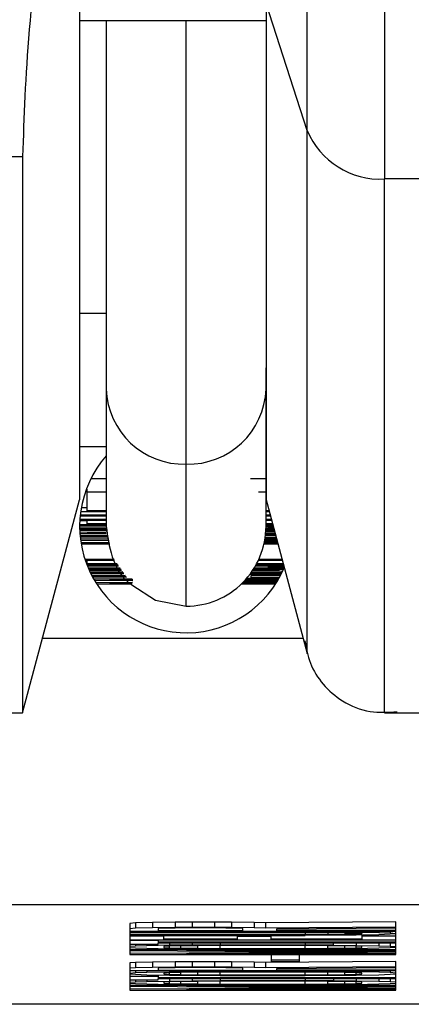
# Model space of a CAD drawing. Header units: inches. Extents: x 170 to 312, y 215 to 248.
# Tile 144 of 256: x 200.6574 to 200.6755, y 242.99 to 243.0355. Entities that reach past the tile are written whole.
import ezdxf

# ---------------------------------------------------------------- set-up
doc = ezdxf.new("R2010")
doc.units = ezdxf.units.IN
doc.header["$LTSCALE"] = 0.25
doc.header["$MEASUREMENT"] = 0
doc.layers.add('STANDARD MOTOR LH', color=7, linetype='Continuous')

msp = doc.modelspace()

# ---------------------------------------------------------------- linework, layer by layer
at = {"layer": 'STANDARD MOTOR LH'}
for p, q in [((200.670671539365, 243.0304327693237), (200.6687673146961, 243.0362964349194)), ((200.6601550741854, 243.035512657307), (200.6687673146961, 243.035512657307)), ((200.6493282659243, 243.0292189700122), (200.6575177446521, 243.0292189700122)), ((200.676149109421, 243.0281870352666), (200.6742366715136, 243.0281870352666)), ((200.6613852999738, 243.0233582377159), (200.6613852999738, 243.0121371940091)), ((200.6613852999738, 243.0219649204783), (200.660155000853, 243.0219649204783)), ((200.6687671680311, 243.0121371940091), (200.6687671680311, 243.0194628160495)), ((200.660155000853, 243.015827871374), (200.6613852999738, 243.015827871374)), ((200.6650761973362, 243.0084459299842), (200.6650761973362, 243.0150106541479)), ((200.6613852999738, 243.0143330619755), (200.6606714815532, 243.0143330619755)), ((200.6687671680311, 243.0143330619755), (200.6680437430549, 243.0143330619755)), ((200.6604952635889, 243.0138531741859), (200.6604633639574, 243.0138531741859)), ((200.6604952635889, 243.012854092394), (200.6604952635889, 243.0138531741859)), ((200.6613852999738, 243.0137153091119), (200.6604952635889, 243.0137153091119)), ((200.6687671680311, 243.0137153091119), (200.6684132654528, 243.0137153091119)), ((200.6575175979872, 243.0035250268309), (200.6601549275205, 243.0133674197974)), ((200.6687532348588, 243.0134190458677), (200.6706713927, 243.0062606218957)), ((200.6602033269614, 243.0128265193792), (200.6613852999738, 243.0128265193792)), ((200.6604952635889, 243.0129919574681), (200.6602295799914, 243.0129919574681)), ((200.6613852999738, 243.012854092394), (200.6604952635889, 243.012854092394)), ((200.6689046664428, 243.012854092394), (200.6687671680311, 243.012854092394)), ((200.6687671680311, 243.0128265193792), (200.6689119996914, 243.0128265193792)), ((200.6601556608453, 243.0122210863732), (200.6613852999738, 243.0122210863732)), ((200.6604952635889, 243.0123859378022), (200.6601612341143, 243.0123859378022)), ((200.6601632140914, 243.0124228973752), (200.6613852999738, 243.0124228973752)), ((200.6613852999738, 243.0124504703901), (200.6601648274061, 243.0124504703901)), ((200.6601790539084, 243.0126247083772), (200.6613852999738, 243.0126247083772)), ((200.6613852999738, 243.012652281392), (200.6601819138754, 243.012652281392)), ((200.6604952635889, 243.0122480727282), (200.6604952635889, 243.0124228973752)), ((200.6613852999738, 243.0122480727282), (200.6604952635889, 243.0122480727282)), ((200.6690129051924, 243.0124504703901), (200.6687539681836, 243.0124504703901)), ((200.6687561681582, 243.0124228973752), (200.669020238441, 243.0124228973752)), ((200.6689587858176, 243.012652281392), (200.6687671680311, 243.012652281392)), ((200.6687671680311, 243.0126247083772), (200.6689661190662, 243.0126247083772)), ((200.6690669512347, 243.0122480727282), (200.6687671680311, 243.0122480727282)), ((200.6687671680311, 243.0122204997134), (200.6690743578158, 243.0122204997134)), ((200.660155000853, 243.0121565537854), (200.6613852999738, 243.0121565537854)), ((200.6613852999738, 243.0121841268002), (200.6601551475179, 243.0121841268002)), ((200.6613852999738, 243.0120462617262), (200.6601558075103, 243.0120462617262)), ((200.6601563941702, 243.0120186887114), (200.6613852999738, 243.0120186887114)), ((200.6613852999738, 243.0119823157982), (200.660157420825, 243.0119823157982)), ((200.6601583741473, 243.0119547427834), (200.6613852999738, 243.0119547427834)), ((200.6613852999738, 243.0118667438), (200.6601632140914, 243.0118532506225)), ((200.6601666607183, 243.0117986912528), (200.6613852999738, 243.0117986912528)), ((200.6604952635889, 243.0118262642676), (200.6613852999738, 243.0118356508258)), ((200.6613852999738, 243.0118262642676), (200.6604952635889, 243.0118262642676)), ((200.6692005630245, 243.0117494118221), (200.66874648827, 243.0117470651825)), ((200.6687516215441, 243.0117986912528), (200.669187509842, 243.0117986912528)), ((200.6691801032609, 243.0118262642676), (200.6687540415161, 243.0118262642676)), ((200.6687604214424, 243.011914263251), (200.6691553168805, 243.0119183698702)), ((200.6691464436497, 243.0119518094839), (200.6687623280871, 243.0119477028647)), ((200.668762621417, 243.0119547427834), (200.6691457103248, 243.0119547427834)), ((200.6691383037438, 243.0119823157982), (200.6687638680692, 243.0119823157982)), ((200.6691253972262, 243.0120304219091), (200.6687655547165, 243.0120269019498)), ((200.6688718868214, 243.0120603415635), (200.6687663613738, 243.0120591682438)), ((200.6687671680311, 243.0121759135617), (200.6690871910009, 243.0121729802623)), ((200.6687671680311, 243.0121442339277), (200.6688718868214, 243.012142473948)), ((200.6688718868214, 243.012142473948), (200.6690968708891, 243.0121366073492)), ((200.6688718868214, 243.012142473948), (200.6688718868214, 243.0120603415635)), ((200.669115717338, 243.0120667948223), (200.6688718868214, 243.0120603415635)), ((200.6614710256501, 243.0117036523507), (200.6601748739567, 243.0116960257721)), ((200.6614759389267, 243.0116790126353), (200.6601771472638, 243.0116713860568)), ((200.6601773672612, 243.0116690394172), (200.6614793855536, 243.0116614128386)), ((200.6601797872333, 243.0116443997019), (200.6614842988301, 243.0116361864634)), ((200.6615030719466, 243.0115417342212), (200.6601912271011, 243.0115417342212)), ((200.660197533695, 243.0114924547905), (200.661514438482, 243.011484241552)), ((200.6615352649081, 243.0113786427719), (200.6602152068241, 243.0113704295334)), ((200.6602232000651, 243.0113211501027), (200.6615466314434, 243.0113211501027)), ((200.6686758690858, 243.0113211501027), (200.6693154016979, 243.0113211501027)), ((200.6693079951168, 243.0113487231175), (200.6686820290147, 243.0113487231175)), ((200.6686920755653, 243.0113962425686), (200.6692942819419, 243.0114003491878)), ((200.6692869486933, 243.0114273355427), (200.6686975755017, 243.0114238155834)), ((200.6687005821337, 243.0114390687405), (200.6692848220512, 243.0114355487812)), ((200.6692774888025, 243.0114625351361), (200.6687057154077, 243.0114666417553)), ((200.6687142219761, 243.0115141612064), (200.6692637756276, 243.0115141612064)), ((200.6692563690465, 243.0115417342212), (200.6687187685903, 243.0115417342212)), ((200.6687268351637, 243.0115933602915), (200.6692433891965, 243.0115898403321)), ((200.6692360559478, 243.0116174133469), (200.668730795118, 243.0116203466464)), ((200.6687434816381, 243.0117194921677), (200.6692078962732, 243.0117224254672)), ((200.6617504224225, 243.0106054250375), (200.6603997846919, 243.0106054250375)), ((200.6604088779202, 243.0105778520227), (200.6617694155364, 243.0105778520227)), ((200.6604952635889, 243.0105408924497), (200.6604213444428, 243.0105408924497)), ((200.6604952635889, 243.0104030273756), (200.6604952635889, 243.0105778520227)), ((200.6618896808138, 243.0104030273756), (200.6604952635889, 243.0104030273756)), ((200.6695613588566, 243.0104030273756), (200.6683345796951, 243.0104030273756)), ((200.6684215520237, 243.0105778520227), (200.6695146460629, 243.0105778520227)), ((200.6695072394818, 243.0106054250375), (200.6684343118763, 243.0106054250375)), ((200.6604813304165, 243.0103754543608), (200.6619086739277, 243.0103754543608)), ((200.661934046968, 243.0103390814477), (200.6604956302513, 243.0103390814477)), ((200.6605065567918, 243.0103115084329), (200.6619530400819, 243.0103115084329)), ((200.6620290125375, 243.0102012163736), (200.6605520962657, 243.0102012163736)), ((200.6605639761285, 243.0101736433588), (200.6620480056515, 243.0101736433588)), ((200.6620733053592, 243.0101372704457), (200.6605801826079, 243.0101372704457)), ((200.6605925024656, 243.0101096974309), (200.6620922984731, 243.0101096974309)), ((200.6621470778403, 243.0100299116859), (200.6606372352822, 243.010013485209)), ((200.6606521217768, 243.0099829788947), (200.6621685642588, 243.0099988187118)), ((200.6621808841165, 243.009981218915), (200.6606529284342, 243.009981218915)), ((200.6606664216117, 243.0099536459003), (200.6621998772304, 243.0099536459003)), ((200.6680519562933, 243.0099536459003), (200.6694859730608, 243.0099536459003)), ((200.6694994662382, 243.009981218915), (200.6680719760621, 243.009981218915)), ((200.6681290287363, 243.0100627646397), (200.6695453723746, 243.0100774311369)), ((200.6693954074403, 243.0101096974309), (200.6681513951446, 243.0100956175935)), ((200.6681604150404, 243.0101096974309), (200.6693954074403, 243.0101096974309)), ((200.6695722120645, 243.0101372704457), (200.668178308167, 243.0101372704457)), ((200.66834829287, 243.0101783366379), (200.6682042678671, 243.0101777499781)), ((200.6688718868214, 243.010215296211), (200.6682226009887, 243.0102076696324)), ((200.6682801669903, 243.0103044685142), (200.6688718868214, 243.0102974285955)), ((200.6682971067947, 243.0103343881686), (200.66834829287, 243.0103343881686)), ((200.6683197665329, 243.0103754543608), (200.6695687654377, 243.0103754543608)), ((200.66834829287, 243.0103754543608), (200.66834829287, 243.0103343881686)), ((200.66834829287, 243.0103343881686), (200.6693954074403, 243.0103250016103)), ((200.6693954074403, 243.0101877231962), (200.66834829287, 243.0101783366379)), ((200.6688718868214, 243.0102974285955), (200.6693954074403, 243.010283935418)), ((200.6688718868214, 243.0102974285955), (200.6688718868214, 243.010215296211)), ((200.6693954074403, 243.0102287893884), (200.6688718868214, 243.010215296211)), ((200.6693954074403, 243.0103754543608), (200.6693954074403, 243.0103250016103)), ((200.6693954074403, 243.0103250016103), (200.669583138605, 243.0103220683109)), ((200.6693954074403, 243.010283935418), (200.6695971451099, 243.0102698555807)), ((200.6693954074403, 243.010283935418), (200.6693954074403, 243.0102287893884)), ((200.6696041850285, 243.0102434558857), (200.6693954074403, 243.0102287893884)), ((200.6695958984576, 243.0101912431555), (200.6693954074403, 243.0101877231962)), ((200.6622621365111, 243.0098633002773), (200.6607171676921, 243.009853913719)), ((200.6622792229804, 243.0098386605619), (200.6607301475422, 243.0098292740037)), ((200.6607348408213, 243.0098204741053), (200.6622979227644, 243.0098110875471)), ((200.6607481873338, 243.00979583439), (200.6623151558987, 243.0097864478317)), ((200.6625789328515, 243.0096966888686), (200.6608034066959, 243.0096966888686)), ((200.6608342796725, 243.0096433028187), (200.6626166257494, 243.0096321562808)), ((200.6625902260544, 243.009540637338), (200.6609030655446, 243.00953007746)), ((200.6609370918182, 243.0094761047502), (200.6625727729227, 243.0094761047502)), ((200.6615423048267, 243.0096691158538), (200.6625980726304, 243.0096691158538)), ((200.662605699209, 243.0096620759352), (200.6615423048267, 243.0096691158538)), ((200.6615423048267, 243.009503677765), (200.6625820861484, 243.0095107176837)), ((200.6625803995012, 243.009503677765), (200.6615423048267, 243.009503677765)), ((200.667634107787, 243.0094761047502), (200.6692153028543, 243.0094761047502)), ((200.6692329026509, 243.009503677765), (200.6676624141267, 243.009503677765)), ((200.6677034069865, 243.0095447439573), (200.6692649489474, 243.0095547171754)), ((200.6692816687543, 243.0095822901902), (200.6677307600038, 243.0095723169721)), ((200.6677567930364, 243.0095998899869), (200.6692865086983, 243.0095899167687)), ((200.6693028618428, 243.0096174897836), (200.6677827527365, 243.0096274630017)), ((200.6678205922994, 243.0096691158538), (200.6693331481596, 243.0096691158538)), ((200.6693489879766, 243.0096966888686), (200.6678450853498, 243.0096966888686)), ((200.6678939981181, 243.009753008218), (200.669375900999, 243.0097442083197)), ((200.6694622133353, 243.0099061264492), (200.6680100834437, 243.0098973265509)), ((200.6680865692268, 243.0098709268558), (200.6694481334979, 243.0098785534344)), ((200.6680865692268, 243.0097788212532), (200.6680865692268, 243.0098709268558)), ((200.6693910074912, 243.0097711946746), (200.6680865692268, 243.0097788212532)), ((200.6704875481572, 243.0069464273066), (200.658434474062, 243.0069464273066)), ((200.6493281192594, 243.0035250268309), (200.6575175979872, 243.0035250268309)), ((200.6742365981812, 243.0035250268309), (200.6761614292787, 243.003524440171)), ((200.6844818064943, 242.9946465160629), (200.6456704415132, 242.9946465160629)), ((200.6627296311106, 242.9938134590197), (200.6624678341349, 242.9937905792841)), ((200.6624678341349, 242.9937905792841), (200.6624678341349, 242.992351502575)), ((200.6627296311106, 242.9935670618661), (200.6624678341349, 242.9935447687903)), ((200.6635149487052, 242.9938316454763), (200.6627296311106, 242.9938134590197)), ((200.6627296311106, 242.9938134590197), (200.6627296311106, 242.9935670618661)), ((200.6635149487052, 242.9935852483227), (200.6627296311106, 242.9935670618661)), ((200.6645619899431, 242.9938451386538), (200.6635149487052, 242.9938316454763)), ((200.6635149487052, 242.9938316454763), (200.6635149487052, 242.9935852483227)), ((200.6645619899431, 242.9935993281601), (200.6635149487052, 242.9935852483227)), ((200.6640384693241, 242.9935629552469), (200.6637766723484, 242.9935488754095)), ((200.6637766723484, 242.9935488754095), (200.6637766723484, 242.9934626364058)), ((200.6645619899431, 242.9935717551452), (200.6640384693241, 242.9935629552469)), ((200.6653473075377, 242.9938498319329), (200.6645619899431, 242.9938451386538)), ((200.6645619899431, 242.9938451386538), (200.6645619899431, 242.9935993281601)), ((200.6653473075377, 242.9936034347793), (200.6645619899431, 242.9935993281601)), ((200.6653473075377, 242.9935764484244), (200.6645619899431, 242.9935717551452)), ((200.6663943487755, 242.9938498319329), (200.6653473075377, 242.9938498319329)), ((200.6653473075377, 242.9938498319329), (200.6653473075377, 242.9936034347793)), ((200.6663943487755, 242.9936034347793), (200.6653473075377, 242.9936034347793)), ((200.6661326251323, 242.9935764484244), (200.6653473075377, 242.9935764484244)), ((200.6669179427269, 242.9935717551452), (200.6661326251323, 242.9935764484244)), ((200.6671796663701, 242.9938451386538), (200.6663943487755, 242.9938498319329)), ((200.6663943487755, 242.9938498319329), (200.6663943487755, 242.9936034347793)), ((200.6671796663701, 242.9935993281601), (200.6663943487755, 242.9936034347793)), ((200.6674414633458, 242.9935629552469), (200.6669179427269, 242.9935717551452)), ((200.6682267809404, 242.9938316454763), (200.6671796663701, 242.9938451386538)), ((200.6671796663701, 242.9938451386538), (200.6671796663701, 242.9935993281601)), ((200.6682267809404, 242.9935852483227), (200.6671796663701, 242.9935993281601)), ((200.667703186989, 242.9935488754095), (200.6674414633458, 242.9935629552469)), ((200.667703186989, 242.9934626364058), (200.667703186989, 242.9935488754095)), ((200.6687503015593, 242.9938134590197), (200.6682267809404, 242.9938316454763)), ((200.6682267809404, 242.9938316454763), (200.6682267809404, 242.9935852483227)), ((200.6687503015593, 242.9935670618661), (200.6682267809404, 242.9935852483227)), ((200.674770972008, 242.9938539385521), (200.6687503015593, 242.9938134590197)), ((200.6687503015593, 242.9938134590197), (200.6687503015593, 242.9935670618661)), ((200.674770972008, 242.9936081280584), (200.6687503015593, 242.9935670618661)), ((200.6692738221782, 242.9935400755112), (200.674770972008, 242.9935764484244)), ((200.674770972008, 242.9923509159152), (200.674770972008, 242.9938539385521)), ((200.6624678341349, 242.993435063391), (200.674770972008, 242.993435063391)), ((200.6705826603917, 242.9933986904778), (200.6624678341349, 242.9933986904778)), ((200.6624678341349, 242.9933717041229), (200.6705826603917, 242.993371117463)), ((200.6705826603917, 242.9932619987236), (200.6624678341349, 242.9932619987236)), ((200.6624678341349, 242.9932350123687), (200.6705826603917, 242.9932350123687)), ((200.6640384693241, 242.9931986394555), (200.6624678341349, 242.9931986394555)), ((200.6637766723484, 242.9934626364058), (200.667703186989, 242.9934626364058)), ((200.6640384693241, 242.9930619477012), (200.6640384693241, 242.9932350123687)), ((200.6674414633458, 242.9932350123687), (200.6674414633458, 242.9930619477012)), ((200.669012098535, 242.993179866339), (200.6674414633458, 242.993179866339)), ((200.669012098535, 242.9930619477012), (200.669012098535, 242.9932350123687)), ((200.6692738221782, 242.9934626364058), (200.6692738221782, 242.9935400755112)), ((200.674770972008, 242.9934626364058), (200.6692738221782, 242.9934626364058)), ((200.6705826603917, 242.9933986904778), (200.6705826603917, 242.993435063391)), ((200.6705826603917, 242.9933986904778), (200.6718914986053, 242.9933939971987)), ((200.6705826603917, 242.993371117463), (200.6716297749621, 242.9933670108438)), ((200.6705826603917, 242.993371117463), (200.6705826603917, 242.9932619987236)), ((200.6716297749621, 242.9932666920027), (200.6705826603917, 242.9932619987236)), ((200.6718914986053, 242.9932391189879), (200.6705826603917, 242.9932350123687)), ((200.6716297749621, 242.9933670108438), (200.6724150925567, 242.9933576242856)), ((200.6716297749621, 242.9933670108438), (200.6716297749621, 242.9932666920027)), ((200.6724150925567, 242.993275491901), (200.6716297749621, 242.9932666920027)), ((200.6718914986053, 242.993435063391), (200.6718914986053, 242.9933939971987)), ((200.6718914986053, 242.9933939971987), (200.6729386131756, 242.9933851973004)), ((200.6729386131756, 242.9932485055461), (200.6718914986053, 242.9932391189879)), ((200.6724150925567, 242.9933576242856), (200.6729386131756, 242.9933441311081)), ((200.6724150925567, 242.9933576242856), (200.6724150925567, 242.993275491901)), ((200.6729386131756, 242.9932895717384), (200.6724150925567, 242.993275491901)), ((200.6729386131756, 242.993435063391), (200.6729386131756, 242.9933851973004)), ((200.6729386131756, 242.9933851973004), (200.6739856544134, 242.9933670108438)), ((200.6729386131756, 242.9933441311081), (200.6732003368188, 242.9933259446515)), ((200.6729386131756, 242.9933441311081), (200.6729386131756, 242.9932895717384)), ((200.6732003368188, 242.993307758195), (200.6729386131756, 242.9932895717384)), ((200.6739856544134, 242.9932666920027), (200.6729386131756, 242.9932485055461)), ((200.6732003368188, 242.9933259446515), (200.6732003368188, 242.993307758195)), ((200.6732003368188, 242.9932531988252), (200.6732003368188, 242.9930619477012)), ((200.674770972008, 242.9931980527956), (200.6732003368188, 242.9931980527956)), ((200.6739856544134, 242.993435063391), (200.6739856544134, 242.9933670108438)), ((200.6739856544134, 242.9933670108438), (200.6745092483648, 242.9933488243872)), ((200.6745092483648, 242.9932848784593), (200.6739856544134, 242.9932666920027)), ((200.6745092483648, 242.993435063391), (200.6745092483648, 242.9933488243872)), ((200.6745092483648, 242.9933488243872), (200.674770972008, 242.9933259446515)), ((200.674770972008, 242.993307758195), (200.6745092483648, 242.9932848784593)), ((200.6624678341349, 242.9930343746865), (200.674770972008, 242.9930343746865)), ((200.6637766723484, 242.9929980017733), (200.6624678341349, 242.9929980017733)), ((200.6624678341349, 242.9928249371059), (200.6637766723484, 242.9928249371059)), ((200.6627296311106, 242.9927381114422), (200.6624678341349, 242.9927158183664)), ((200.6624678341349, 242.9926794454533), (200.6627296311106, 242.9926565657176)), ((200.6627296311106, 242.9928249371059), (200.6627296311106, 242.9927381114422)), ((200.6632531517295, 242.9927562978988), (200.6627296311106, 242.9927381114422)), ((200.6627296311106, 242.9926565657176), (200.6632531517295, 242.992638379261)), ((200.6632531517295, 242.9928249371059), (200.6632531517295, 242.9927562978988)), ((200.6643001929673, 242.9927750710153), (200.6632531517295, 242.9927562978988)), ((200.6632531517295, 242.992638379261), (200.6643001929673, 242.9926201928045)), ((200.6637766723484, 242.9930343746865), (200.6637766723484, 242.992925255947)), ((200.674770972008, 242.992925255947), (200.6637766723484, 242.992925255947)), ((200.6637766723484, 242.9928976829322), (200.674770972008, 242.9928976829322)), ((200.6637766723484, 242.9928249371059), (200.6637766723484, 242.9928976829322)), ((200.6674414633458, 242.9930619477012), (200.6640384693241, 242.9930619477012)), ((200.6643001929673, 242.992734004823), (200.6640384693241, 242.9927158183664)), ((200.6640384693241, 242.9927158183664), (200.6640384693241, 242.9926788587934)), ((200.6640384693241, 242.9926788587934), (200.6643001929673, 242.9926606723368)), ((200.6643001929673, 242.9928976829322), (200.6643001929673, 242.9927750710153)), ((200.6653473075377, 242.9927838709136), (200.6643001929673, 242.9927750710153)), ((200.6648237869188, 242.9927474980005), (200.6643001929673, 242.992734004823)), ((200.6643001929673, 242.9926606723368), (200.6643001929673, 242.992734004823)), ((200.6643001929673, 242.9926606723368), (200.6648237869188, 242.9926471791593)), ((200.6656090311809, 242.9927562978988), (200.6648237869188, 242.9927474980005)), ((200.6648237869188, 242.9926471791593), (200.6648237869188, 242.9927474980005)), ((200.6648237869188, 242.9926471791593), (200.6656090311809, 242.992638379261)), ((200.6653473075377, 242.9928976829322), (200.6653473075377, 242.9927838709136)), ((200.6666561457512, 242.9927885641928), (200.6653473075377, 242.9927838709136)), ((200.6666561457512, 242.9927609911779), (200.6656090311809, 242.9927562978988)), ((200.6656090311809, 242.992638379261), (200.6656090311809, 242.9927562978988)), ((200.6656090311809, 242.992638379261), (200.6666561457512, 242.9926336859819)), ((200.6666561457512, 242.9928976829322), (200.6666561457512, 242.9927885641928)), ((200.6705826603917, 242.9927885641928), (200.6666561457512, 242.9927885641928)), ((200.6705826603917, 242.9927609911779), (200.6666561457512, 242.9927609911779)), ((200.6666561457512, 242.9926336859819), (200.6666561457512, 242.9927609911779)), ((200.6732003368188, 242.9930619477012), (200.669012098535, 242.9930619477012)), ((200.6705826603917, 242.9928976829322), (200.6705826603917, 242.9927885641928)), ((200.6718914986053, 242.9927838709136), (200.6705826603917, 242.9927885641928)), ((200.6716297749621, 242.9927562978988), (200.6705826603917, 242.9927609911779)), ((200.6705826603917, 242.9926336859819), (200.6705826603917, 242.9927609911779)), ((200.6705826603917, 242.9926336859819), (200.6716297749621, 242.992638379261)), ((200.6724150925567, 242.9927474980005), (200.6716297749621, 242.9927562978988)), ((200.6716297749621, 242.992638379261), (200.6716297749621, 242.9927562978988)), ((200.6716297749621, 242.992638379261), (200.6724150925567, 242.9926471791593)), ((200.6718914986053, 242.9927838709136), (200.6718914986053, 242.9928976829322)), ((200.6718914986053, 242.9927838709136), (200.6729386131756, 242.9927744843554)), ((200.6729386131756, 242.992734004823), (200.6724150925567, 242.9927474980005)), ((200.6724150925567, 242.9926471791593), (200.6724150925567, 242.9927474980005)), ((200.6724150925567, 242.9926471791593), (200.6729386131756, 242.9926606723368)), ((200.6729386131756, 242.9928976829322), (200.6729386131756, 242.9927744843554)), ((200.6729386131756, 242.9927744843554), (200.6739856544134, 242.9927562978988)), ((200.6732003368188, 242.9927158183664), (200.6729386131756, 242.992734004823)), ((200.6729386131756, 242.9926606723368), (200.6729386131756, 242.992734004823)), ((200.6729386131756, 242.9926606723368), (200.6732003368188, 242.9926788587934)), ((200.6739856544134, 242.992638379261), (200.6729386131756, 242.9926196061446)), ((200.6732003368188, 242.9926788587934), (200.6732003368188, 242.9927158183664)), ((200.6739856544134, 242.9928976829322), (200.6739856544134, 242.9927562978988)), ((200.6739856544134, 242.9927562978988), (200.6745092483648, 242.9927381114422)), ((200.6745092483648, 242.9926565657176), (200.6739856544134, 242.992638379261)), ((200.6745092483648, 242.9928976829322), (200.6745092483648, 242.9927381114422)), ((200.6745092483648, 242.9927381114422), (200.674770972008, 242.9927158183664)), ((200.674770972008, 242.9926788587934), (200.6745092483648, 242.9926565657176)), ((200.674770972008, 242.9925697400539), (200.6624678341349, 242.9925697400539)), ((200.6624678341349, 242.9925286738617), (200.6734621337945, 242.9924606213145)), ((200.6734621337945, 242.9924606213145), (200.6624678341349, 242.9923919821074)), ((200.6624678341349, 242.992351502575), (200.674770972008, 242.9923509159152)), ((200.6643001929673, 242.9926201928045), (200.6653473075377, 242.9926108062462)), ((200.665085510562, 242.992542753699), (200.674770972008, 242.9925421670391)), ((200.674770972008, 242.9924788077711), (200.665085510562, 242.992542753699)), ((200.665085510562, 242.99237848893), (200.674770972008, 242.9924424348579)), ((200.674770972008, 242.99237848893), (200.665085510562, 242.99237848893)), ((200.6653473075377, 242.9926108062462), (200.6666561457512, 242.9926061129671)), ((200.6666561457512, 242.9926336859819), (200.6705826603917, 242.9926336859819)), ((200.6666561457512, 242.9926061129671), (200.6705826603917, 242.9926061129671)), ((200.6703209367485, 242.9923421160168), (200.6690120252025, 242.9923421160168)), ((200.6690120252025, 242.9923421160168), (200.6690120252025, 242.9920323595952)), ((200.6703209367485, 242.9920323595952), (200.6703209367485, 242.9923421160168)), ((200.6718914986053, 242.9926108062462), (200.6705826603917, 242.9926061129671)), ((200.6729386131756, 242.9926196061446), (200.6718914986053, 242.9926108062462)), ((200.6627296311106, 242.9919824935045), (200.6624678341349, 242.9919596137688)), ((200.6624678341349, 242.9919596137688), (200.6624678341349, 242.9907024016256)), ((200.6627296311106, 242.9917360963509), (200.6624678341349, 242.9917138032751)), ((200.6635148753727, 242.9920006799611), (200.6627296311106, 242.9919824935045)), ((200.6627296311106, 242.9919824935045), (200.6627296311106, 242.9917360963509)), ((200.6635148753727, 242.9917548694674), (200.6627296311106, 242.9917360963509)), ((200.6645619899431, 242.9920141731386), (200.6635148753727, 242.9920006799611)), ((200.6635148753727, 242.9920006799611), (200.6635148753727, 242.9917548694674)), ((200.6645619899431, 242.9917683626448), (200.6635148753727, 242.9917548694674)), ((200.6640384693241, 242.9917319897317), (200.6637766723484, 242.9917179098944)), ((200.6645619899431, 242.9917407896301), (200.6640384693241, 242.9917319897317)), ((200.6653473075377, 242.9920188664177), (200.6645619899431, 242.9920141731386)), ((200.6645619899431, 242.9920141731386), (200.6645619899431, 242.9917683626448)), ((200.6653473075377, 242.991773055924), (200.6645619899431, 242.9917683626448)), ((200.6653473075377, 242.9917454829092), (200.6645619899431, 242.9917407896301)), ((200.6663943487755, 242.9920188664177), (200.6653473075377, 242.9920188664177)), ((200.6653473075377, 242.9920188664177), (200.6653473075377, 242.991773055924)), ((200.6663943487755, 242.991773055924), (200.6653473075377, 242.991773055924)), ((200.6661326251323, 242.9917454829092), (200.6653473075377, 242.9917454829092)), ((200.6669178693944, 242.9917407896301), (200.6661326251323, 242.9917454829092)), ((200.6671796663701, 242.9920141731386), (200.6663943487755, 242.9920188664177)), ((200.6663943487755, 242.9920188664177), (200.6663943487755, 242.991773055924)), ((200.6671796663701, 242.9917683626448), (200.6663943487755, 242.991773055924)), ((200.6674414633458, 242.9917319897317), (200.6669178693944, 242.9917407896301)), ((200.6682267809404, 242.9920006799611), (200.6671796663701, 242.9920141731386)), ((200.6671796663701, 242.9920141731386), (200.6671796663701, 242.9917683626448)), ((200.6682267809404, 242.9917542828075), (200.6671796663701, 242.9917683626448)), ((200.667703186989, 242.9917179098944), (200.6674414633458, 242.9917319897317)), ((200.6687503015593, 242.9919824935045), (200.6682267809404, 242.9920006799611)), ((200.6682267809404, 242.9920006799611), (200.6682267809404, 242.9917542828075)), ((200.6687503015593, 242.9917360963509), (200.6682267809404, 242.9917542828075)), ((200.674770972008, 242.9920235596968), (200.6687503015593, 242.9919824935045)), ((200.6687503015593, 242.9919824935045), (200.6687503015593, 242.9917360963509)), ((200.674770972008, 242.9917771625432), (200.6687503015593, 242.9917360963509)), ((200.6703209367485, 242.9920963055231), (200.6690120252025, 242.9920963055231)), ((200.6690120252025, 242.9920323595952), (200.6703209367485, 242.9920323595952)), ((200.6692738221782, 242.991709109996), (200.674770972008, 242.9917454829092)), ((200.674770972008, 242.9907024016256), (200.674770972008, 242.9920235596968)), ((200.6624678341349, 242.9916040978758), (200.674770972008, 242.9916040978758)), ((200.6624678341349, 242.9914949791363), (200.6627296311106, 242.991517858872)), ((200.6624678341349, 242.9914586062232), (200.6627296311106, 242.9914357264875)), ((200.6624678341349, 242.9913494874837), (200.6637766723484, 242.9913494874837)), ((200.6627296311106, 242.9916040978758), (200.6627296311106, 242.991517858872)), ((200.6627296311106, 242.991517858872), (200.6632531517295, 242.9915360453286)), ((200.6627296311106, 242.9914357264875), (200.6632531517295, 242.9914175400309)), ((200.6632531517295, 242.9916040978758), (200.6632531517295, 242.9915360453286)), ((200.6632531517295, 242.9915360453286), (200.6643001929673, 242.9915542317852)), ((200.6632531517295, 242.9914175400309), (200.6643001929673, 242.9913993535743)), ((200.6637766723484, 242.9917179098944), (200.6637766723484, 242.9916316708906)), ((200.6637766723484, 242.9916316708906), (200.667703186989, 242.9916316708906)), ((200.6637766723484, 242.9914087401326), (200.6637766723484, 242.9912761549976)), ((200.674770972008, 242.9912761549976), (200.6637766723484, 242.9912761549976)), ((200.6643001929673, 242.9915131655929), (200.6640384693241, 242.9914949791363)), ((200.6640384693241, 242.9914949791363), (200.6640384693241, 242.9914586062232)), ((200.6640384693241, 242.9914586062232), (200.6643001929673, 242.9914404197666)), ((200.6643001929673, 242.9916040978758), (200.6643001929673, 242.9915542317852)), ((200.6643001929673, 242.9915542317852), (200.6653473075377, 242.9915630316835)), ((200.6648237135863, 242.9915266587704), (200.6643001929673, 242.9915131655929)), ((200.6643001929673, 242.9914404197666), (200.6643001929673, 242.9915131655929)), ((200.6643001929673, 242.9914404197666), (200.6648237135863, 242.9914269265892)), ((200.6643001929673, 242.9913993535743), (200.6653473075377, 242.9913899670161)), ((200.6656090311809, 242.9915360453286), (200.6648237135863, 242.9915266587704)), ((200.6648237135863, 242.9914269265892), (200.6648237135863, 242.9915266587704)), ((200.6648237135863, 242.9914269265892), (200.6656090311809, 242.9914175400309)), ((200.6653473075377, 242.9916040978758), (200.6653473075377, 242.9915630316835)), ((200.6653473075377, 242.9915630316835), (200.6666561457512, 242.9915677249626)), ((200.6653473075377, 242.9913899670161), (200.6666561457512, 242.9913858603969)), ((200.6666561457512, 242.9915407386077), (200.6656090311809, 242.9915360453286)), ((200.6656090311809, 242.9914175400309), (200.6656090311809, 242.9915360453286)), ((200.6656090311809, 242.9914175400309), (200.6666561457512, 242.9914128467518)), ((200.6666561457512, 242.9916040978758), (200.6666561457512, 242.9915677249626)), ((200.6705826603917, 242.9915677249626), (200.6666561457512, 242.9915677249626)), ((200.6705826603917, 242.9915407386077), (200.6666561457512, 242.9915407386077)), ((200.6666561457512, 242.9914128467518), (200.6666561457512, 242.9915407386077)), ((200.6666561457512, 242.9914128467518), (200.6705826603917, 242.9914128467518)), ((200.6666561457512, 242.9913858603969), (200.6705826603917, 242.9913858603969)), ((200.667703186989, 242.9916316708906), (200.667703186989, 242.9917179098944)), ((200.6692738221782, 242.9916316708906), (200.6692738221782, 242.991709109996)), ((200.674770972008, 242.9916316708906), (200.6692738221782, 242.9916316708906)), ((200.6705826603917, 242.9916040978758), (200.6705826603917, 242.9915677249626)), ((200.6718914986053, 242.9915630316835), (200.6705826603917, 242.9915677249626)), ((200.6716297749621, 242.9915360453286), (200.6705826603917, 242.9915407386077)), ((200.6705826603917, 242.9914128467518), (200.6705826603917, 242.9915407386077)), ((200.6705826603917, 242.9914128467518), (200.6716297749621, 242.9914175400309)), ((200.6705826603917, 242.9913858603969), (200.6718914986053, 242.9913899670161)), ((200.6724150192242, 242.9915266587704), (200.6716297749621, 242.9915360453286)), ((200.6716297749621, 242.9914175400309), (200.6716297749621, 242.9915360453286)), ((200.6716297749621, 242.9914175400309), (200.6724150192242, 242.9914263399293)), ((200.6718914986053, 242.9916040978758), (200.6718914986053, 242.9915630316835)), ((200.6729386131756, 242.9915542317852), (200.6718914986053, 242.9915630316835)), ((200.6718914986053, 242.9913899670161), (200.6729386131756, 242.9913993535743)), ((200.6729386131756, 242.9915131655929), (200.6724150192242, 242.9915266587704)), ((200.6724150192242, 242.9914263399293), (200.6724150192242, 242.9915266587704)), ((200.6724150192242, 242.9914263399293), (200.6729386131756, 242.9914404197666)), ((200.6729386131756, 242.9916040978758), (200.6729386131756, 242.9915542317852)), ((200.6739856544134, 242.9915360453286), (200.6729386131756, 242.9915542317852)), ((200.6732003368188, 242.9914949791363), (200.6729386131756, 242.9915131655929)), ((200.6729386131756, 242.9914404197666), (200.6729386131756, 242.9915131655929)), ((200.6729386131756, 242.9914404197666), (200.6732003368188, 242.9914586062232)), ((200.6729386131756, 242.9913993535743), (200.6739856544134, 242.9914175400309)), ((200.6732003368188, 242.9914586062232), (200.6732003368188, 242.9914949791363)), ((200.6739856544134, 242.9916040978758), (200.6739856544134, 242.9915360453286)), ((200.6745091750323, 242.991517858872), (200.6739856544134, 242.9915360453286)), ((200.6739856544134, 242.9914175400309), (200.6745091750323, 242.9914357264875)), ((200.6745091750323, 242.9916040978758), (200.6745091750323, 242.991517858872)), ((200.674770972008, 242.9914949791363), (200.6745091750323, 242.991517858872)), ((200.6745091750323, 242.9914357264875), (200.674770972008, 242.9914586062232)), ((200.6624678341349, 242.9911764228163), (200.6637766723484, 242.9911764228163)), ((200.6624678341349, 242.991066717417), (200.6627295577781, 242.9910895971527)), ((200.6624678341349, 242.9910303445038), (200.6627295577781, 242.9910074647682)), ((200.674770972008, 242.9909212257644), (200.6624678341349, 242.9909212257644)), ((200.6624678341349, 242.9908801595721), (200.6734621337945, 242.990811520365)), ((200.6627295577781, 242.9911764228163), (200.6627295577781, 242.9910895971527)), ((200.6627295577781, 242.9910895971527), (200.6632531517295, 242.9911077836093)), ((200.6627295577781, 242.9910074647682), (200.6632531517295, 242.9909892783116)), ((200.6632531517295, 242.9911764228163), (200.6632531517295, 242.9911077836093)), ((200.6632531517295, 242.9911077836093), (200.6643001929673, 242.9911259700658)), ((200.6632531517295, 242.9909892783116), (200.6643001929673, 242.990971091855)), ((200.6637766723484, 242.9912491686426), (200.674770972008, 242.9912491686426)), ((200.6637766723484, 242.9911764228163), (200.6637766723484, 242.9912491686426)), ((200.6643001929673, 242.9910849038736), (200.6640384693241, 242.991066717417)), ((200.6640384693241, 242.991066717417), (200.6640384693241, 242.9910303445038)), ((200.6640384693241, 242.9910303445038), (200.6643001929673, 242.9910121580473)), ((200.6643001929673, 242.9912491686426), (200.6643001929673, 242.9911259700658)), ((200.6643001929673, 242.9911259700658), (200.6653473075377, 242.9911353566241)), ((200.6648237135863, 242.9910989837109), (200.6643001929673, 242.9910849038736)), ((200.6643001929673, 242.9910121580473), (200.6643001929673, 242.9910849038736)), ((200.6643001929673, 242.9910121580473), (200.6648237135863, 242.9909986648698)), ((200.6643001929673, 242.990971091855), (200.6653473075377, 242.9909622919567)), ((200.6656090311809, 242.9911077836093), (200.6648237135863, 242.9910989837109)), ((200.6648237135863, 242.9909986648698), (200.6648237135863, 242.9910989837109)), ((200.6648237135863, 242.9909986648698), (200.6656090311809, 242.9909892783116)), ((200.665085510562, 242.9908936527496), (200.674770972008, 242.9908936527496)), ((200.674770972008, 242.9908297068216), (200.665085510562, 242.9908936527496)), ((200.6653473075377, 242.9912491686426), (200.6653473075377, 242.9911353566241)), ((200.6653473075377, 242.9911353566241), (200.6666561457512, 242.9911394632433)), ((200.6653473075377, 242.9909622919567), (200.6666561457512, 242.9909575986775)), ((200.6666561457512, 242.9911124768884), (200.6656090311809, 242.9911077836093)), ((200.6656090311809, 242.9909892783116), (200.6656090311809, 242.9911077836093)), ((200.6656090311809, 242.9909892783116), (200.6666561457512, 242.9909851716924)), ((200.6666561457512, 242.9912491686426), (200.6666561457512, 242.9911394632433)), ((200.6705826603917, 242.9911394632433), (200.6666561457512, 242.9911394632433)), ((200.6705826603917, 242.9911124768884), (200.6666561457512, 242.9911124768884)), ((200.6666561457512, 242.9909851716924), (200.6666561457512, 242.9911124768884)), ((200.6666561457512, 242.9909851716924), (200.6705826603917, 242.9909845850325)), ((200.6666561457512, 242.9909575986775), (200.6705826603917, 242.9909575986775)), ((200.6705826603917, 242.9912491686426), (200.6705826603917, 242.9911394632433)), ((200.6718914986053, 242.9911353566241), (200.6705826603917, 242.9911394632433)), ((200.6716297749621, 242.9911077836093), (200.6705826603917, 242.9911124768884)), ((200.6705826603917, 242.9909845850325), (200.6705826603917, 242.9911124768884)), ((200.6705826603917, 242.9909845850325), (200.6716297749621, 242.9909892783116)), ((200.6705826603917, 242.9909575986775), (200.6718914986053, 242.9909622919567)), ((200.6724150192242, 242.9910989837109), (200.6716297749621, 242.9911077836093)), ((200.6716297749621, 242.9909892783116), (200.6716297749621, 242.9911077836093)), ((200.6716297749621, 242.9909892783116), (200.6724150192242, 242.9909986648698)), ((200.6718914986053, 242.9912491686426), (200.6718914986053, 242.9911353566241)), ((200.6729386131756, 242.9911259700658), (200.6718914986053, 242.9911353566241)), ((200.6718914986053, 242.9909622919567), (200.6729386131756, 242.990971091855)), ((200.6729386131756, 242.9910849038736), (200.6724150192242, 242.9910989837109)), ((200.6724150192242, 242.9909986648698), (200.6724150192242, 242.9910989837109)), ((200.6724150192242, 242.9909986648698), (200.6729386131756, 242.9910121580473)), ((200.6729386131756, 242.9912491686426), (200.6729386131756, 242.9911259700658)), ((200.6739856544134, 242.9911077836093), (200.6729386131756, 242.9911259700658)), ((200.6732003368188, 242.991066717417), (200.6729386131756, 242.9910849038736)), ((200.6729386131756, 242.9910121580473), (200.6729386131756, 242.9910849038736)), ((200.6729386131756, 242.9910121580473), (200.6732003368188, 242.9910303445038)), ((200.6729386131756, 242.990971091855), (200.6739856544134, 242.9909892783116)), ((200.6732003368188, 242.9910303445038), (200.6732003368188, 242.991066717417)), ((200.6739856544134, 242.9912491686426), (200.6739856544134, 242.9911077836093)), ((200.6745091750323, 242.9910895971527), (200.6739856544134, 242.9911077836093)), ((200.6739856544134, 242.9909892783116), (200.6745091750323, 242.9910074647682)), ((200.6745091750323, 242.9912491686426), (200.6745091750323, 242.9910895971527)), ((200.674770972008, 242.991066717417), (200.6745091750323, 242.9910895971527)), ((200.6745091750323, 242.9910074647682), (200.674770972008, 242.9910303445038)), ((200.6734621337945, 242.990811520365), (200.6624678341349, 242.9907434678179)), ((200.6624678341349, 242.9907024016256), (200.674770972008, 242.9907024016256)), ((200.665085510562, 242.9907299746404), (200.674770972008, 242.9907933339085)), ((200.674770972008, 242.9907299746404), (200.665085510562, 242.9907299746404)), ((200.693388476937, 242.9900494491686), (200.636763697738, 242.9900494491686))]:
    msp.add_line(p, q, dxfattribs=at)
at = {"layer": 'STANDARD MOTOR LH', "flags": 128}
for points in [[(200.6742368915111, 243.0645358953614), (200.6742368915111, 243.0570583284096), (200.6742368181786, 243.0526706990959), (200.6742368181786, 243.0434507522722), (200.6742367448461, 243.0389821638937), (200.6742367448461, 243.0311971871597), (200.6742366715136, 243.0281870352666)], [(200.6601551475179, 243.052452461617), (200.6601551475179, 243.0436032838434), (200.6601550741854, 243.0371242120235), (200.6601550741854, 243.0313544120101), (200.660155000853, 243.0263343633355), (200.660155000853, 243.016083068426), (200.6601549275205, 243.0143471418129), (200.6601549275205, 243.0133674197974)], [(200.6706713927, 243.0062606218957), (200.6706713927, 243.0090208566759), (200.6706714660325, 243.0116531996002), (200.6706714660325, 243.0194469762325), (200.670671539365, 243.0245567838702), (200.670671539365, 243.0366443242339)], [(200.6613853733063, 243.035512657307), (200.6613853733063, 243.0256855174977), (200.6613852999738, 243.0233582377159)], [(200.6650761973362, 243.0150106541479), (200.6650762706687, 243.0164702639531), (200.6650762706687, 243.0266388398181), (200.6650763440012, 243.0299640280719), (200.6650763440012, 243.035512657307)], [(200.6575177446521, 243.0292189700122), (200.6575177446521, 243.0229798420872), (200.6575176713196, 243.0175497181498), (200.6575176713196, 243.0092631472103), (200.6575175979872, 243.0064624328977), (200.6575175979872, 243.0035250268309)], [(200.6742365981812, 243.0035250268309), (200.6742365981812, 243.0125801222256), (200.6742366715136, 243.0169783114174), (200.6742366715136, 243.0281870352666)], [(200.6625704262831, 243.0094268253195), (200.6636637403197, 243.0087269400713), (200.6650761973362, 243.0084459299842)]]:
    msp.add_lwpolyline(points, dxfattribs=at)
at = {"layer": 'STANDARD MOTOR LH'}
for centre, radius, start, end in [((200.6740375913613, 243.0318237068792), 0.003642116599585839, 202.4516479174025, 273.1333813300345), ((200.6649729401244, 243.0185985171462), 0.003589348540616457, 181.7678302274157, 271.6484937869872), ((200.665179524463, 243.0185985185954), 0.00358935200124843, 268.3503913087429, 358.2321483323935), ((200.6650762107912, 243.0121381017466), 0.004921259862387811, 138.5900551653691, 337.1002917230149), ((200.665076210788, 243.0121369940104), 0.00369094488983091, 269.9996775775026, 359.999677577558)]:
    msp.add_arc(centre, radius, start, end, dxfattribs=at)
for points, knots in [([(200.6601552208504, 243.0507488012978), (200.6596472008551, 243.0480018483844), (200.6586307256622, 243.0425055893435), (200.6577030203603, 243.0347372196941), (200.6575793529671, 243.0310539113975), (200.6575177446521, 243.0292189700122)], [0, 0, 0, 0, 0.3339518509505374, 0.668189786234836, 1, 1, 1, 1]), ([(200.6687673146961, 243.0362952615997), (200.6687672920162, 243.0328321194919), (200.6687672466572, 243.0259059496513), (200.6687671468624, 243.0187389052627), (200.6687671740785, 243.0145632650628), (200.6687671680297, 243.012906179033), (200.6687671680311, 243.0133685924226), (200.6687671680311, 243.013369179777)], [0, 0, 0, 0, 0.2499217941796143, 0.4998353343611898, 0.7497576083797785, 0.9996821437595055, 1, 1, 1, 1]), ([(200.6613852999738, 243.0121371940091), (200.6614477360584, 243.0116679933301), (200.6615782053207, 243.0106875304), (200.6621099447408, 243.0097059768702), (200.662566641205, 243.0094359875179), (200.6625751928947, 243.0094309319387)], [0, 0, 0, 0, 0.4738352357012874, 0.9901475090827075, 1, 1, 1, 1]), ([(200.6705645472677, 243.0068425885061), (200.670629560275, 243.0064948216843), (200.6707649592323, 243.005770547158), (200.6713753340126, 243.0047913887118), (200.6723144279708, 243.0039817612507), (200.6735290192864, 243.0034923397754), (200.6744062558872, 243.0035461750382), (200.6748264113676, 243.003571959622)], [0, 0, 0, 0, 0.1760699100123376, 0.3666909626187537, 0.5638254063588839, 0.7910926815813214, 1, 1, 1, 1])]:
    msp.add_open_spline(points, degree=3, knots=knots, dxfattribs=at)

doc.saveas('drawing.dxf')
